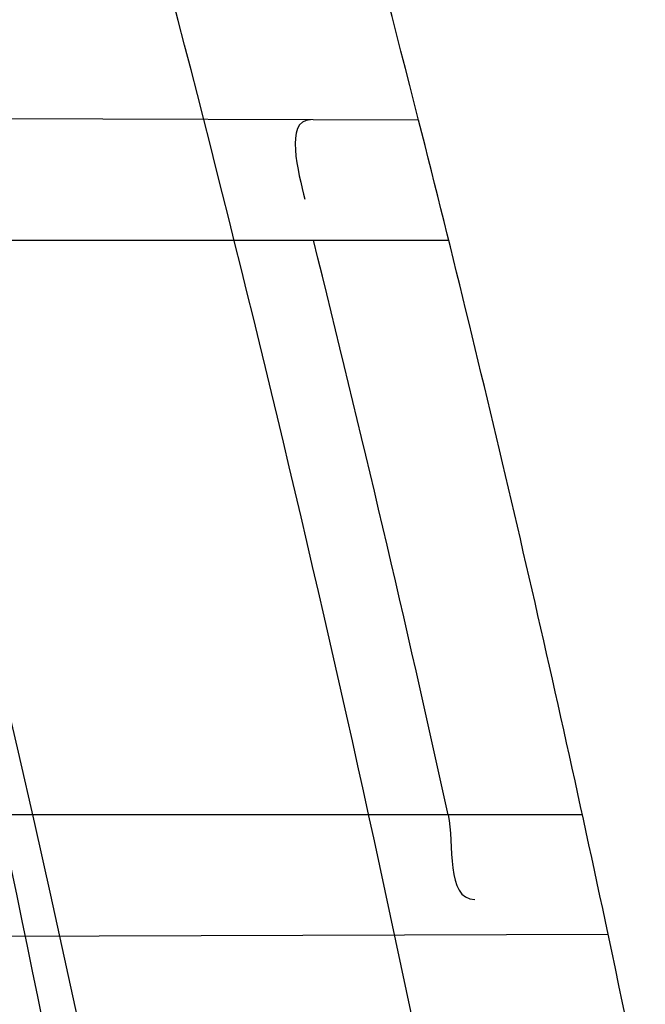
# Model space of a CAD drawing. Header units: millimetres. Extents: x 0 to 297, y 0 to 210.
# Tile 106 of 256: x 145.2265 to 145.238, y 93.2774 to 93.2954. Entities that reach past the tile are written whole.
import ezdxf

# ---------------------------------------------------------------- set-up
doc = ezdxf.new("R2010")
doc.units = ezdxf.units.MM
doc.header["$LTSCALE"] = 16.335
doc.layers.get('0').update_dxf_attribs({"linetype": 'CONTINUOUS'})
for name, color, linetype in [('01_GLOBAL', 7, 'CONTINUOUS'), ('INTFCLR_1', 7, 'CONTINUOUS'), ('INTFCLR_144815', 7, 'CONTINUOUS')]:
    doc.layers.add(name, color=color, linetype=linetype)

msp = doc.modelspace()

# ---------------------------------------------------------------- linework, layer by layer
at = {"color": 7, "linetype": 'Continuous'}
msp.add_circle((145.8748034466, 92.1344639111), 2.66, dxfattribs=at)
at = {"color": 9, "linetype": 'Continuous'}
msp.add_arc((145.8748034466, 92.1344639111), 2.6259090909, 92.9674534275, 177.0325465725, dxfattribs=at)
at = {"layer": '01_GLOBAL', "color": 7, "linetype": 'Continuous'}
msp.add_circle((145.8748034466, 92.1344639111), 2.695, dxfattribs=at)
at = {"layer": 'INTFCLR_1', "color": 9, "linetype": 'Continuous'}
for p, q in [((145.2338381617, 93.2936033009), (145.2095157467, 93.2936882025)), ((145.2094353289, 93.29140961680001), (145.2343878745, 93.29140961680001)), ((145.2368313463, 93.2809096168), (145.212054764, 93.2809096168)), ((145.2132580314, 93.2786440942), (145.237300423, 93.2787280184))]:
    msp.add_line(p, q, dxfattribs=at)
at = {"layer": 'INTFCLR_1', "color": 6, "linetype": 'Continuous'}
for centre, radius, start, end in [((144.8596077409, 93.1986596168), 0.4224162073, 270, 90.00000002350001), ((144.8596077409, 93.1986596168), 0.4014439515, 270, 90.00000002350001), ((144.8596077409, 93.1986596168), 0.3860864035, 11.9691311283, 14.2357984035), ((144.8599389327, 93.19866372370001), 0.3833655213, 12.3883355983, 14.0002124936)]:
    msp.add_arc(centre, radius, start, end, dxfattribs=at)
at = {"layer": 'INTFCLR_1', "color": 9, "linetype": 'Continuous'}
for centre, radius, start, end in [((144.8596077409, 93.1986596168), 0.3860864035, 14.2357984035, 17.3348347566), ((144.8630307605, 93.1986603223), 0.3729410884, 346.8723352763, 13.1275089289), ((144.8629710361, 93.1986596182), 0.3699364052, 346.8756062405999, 13.1243934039), ((144.8596077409, 93.1986596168), 0.3860864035, 8.928097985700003, 11.9691311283)]:
    msp.add_arc(centre, radius, start, end, dxfattribs=at)
for points, knots in [([(145.235167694, 93.06803805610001), (145.2359987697, 93.0702994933), (145.2376274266, 93.07486591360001), (145.2407305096, 93.0841265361), (145.2457654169, 93.10074899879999), (145.2504341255, 93.12025903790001), (145.2535169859, 93.1376959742), (145.2548129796, 93.1465996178), (145.2554818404, 93.15174935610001), (145.2570256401, 93.1646779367), (145.2586297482, 93.1867687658), (145.2583725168, 93.2128320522), (145.2571603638, 93.229722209), (145.2563978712, 93.2375211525), (145.2558364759, 93.24270819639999), (145.2541019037, 93.2567080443), (145.2501634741, 93.279125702), (145.2444881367, 93.3010123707), (145.2404287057, 93.31400265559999), (145.2389019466, 93.3186491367), (145.2365792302, 93.32549362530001), (145.2313391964, 93.3398030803), (145.2222901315, 93.3608048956), (145.211984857, 93.38064637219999), (145.2048007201, 93.3928589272), (145.2014430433, 93.39829523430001), (145.1992124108, 93.401838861), (145.1931796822, 93.4111586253), (145.1830706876, 93.4254621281), (145.1690288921, 93.44287479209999), (145.1571354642, 93.4559268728), (145.1488272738, 93.46426968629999), (145.1442335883, 93.4686868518), (145.1378598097, 93.47464399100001), (145.1289384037, 93.4824441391), (145.1192814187, 93.4900126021), (145.1131582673, 93.4943666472), (145.1101748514, 93.49636902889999), (145.1077179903, 93.4979464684), (145.1055301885, 93.4992630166), (145.1036031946, 93.50027403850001), (145.1025200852, 93.5007770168), (145.1016575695, 93.50108464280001), (145.1010609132, 93.5012239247), (145.1005598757, 93.50114822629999), (145.1004622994, 93.50067669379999), (145.1007027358, 93.5001554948), (145.1011202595, 93.49943321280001), (145.1017948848, 93.49852402), (145.1026939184, 93.4974154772), (145.1038249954, 93.4961153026), (145.1051758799, 93.49462279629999), (145.106740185, 93.4929397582), (145.1092045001, 93.4903307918), (145.1127127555, 93.4866635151), (145.1192604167, 93.47979277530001), (145.126411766, 93.4720844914), (145.1329263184, 93.4647171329), (145.1369531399, 93.4600323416), (145.143428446, 93.4523417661), (145.1533417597, 93.43987882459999), (145.1663378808, 93.4217466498), (145.175744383, 93.40694421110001), (145.1819029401, 93.3964078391), (145.1860815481, 93.3889972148), (145.1932904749, 93.3754706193), (145.2029180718, 93.35504416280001), (145.209559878, 93.3380139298), (145.212649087, 93.3291841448)], [0, 0, 0, 0, 0.0103790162, 0.0208837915, 0.0420711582, 0.08518389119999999, 0.1071959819, 0.1183353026, 0.1239410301, 0.1295663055, 0.1744258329, 0.2192337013, 0.2417180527, 0.2473539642, 0.2529903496, 0.2641931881, 0.3081223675, 0.3509244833, 0.3614867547, 0.3667496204, 0.3719934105, 0.3926231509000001, 0.4323812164, 0.470412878, 0.488854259, 0.4934078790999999, 0.4979383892, 0.5068921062, 0.5412323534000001, 0.5733304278, 0.6031976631, 0.6172528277, 0.6240454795, 0.630650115, 0.6548352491, 0.6750685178, 0.6834752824, 0.6871962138, 0.6905460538, 0.6960524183, 0.6981915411, 0.6999110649, 0.7012078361, 0.7020914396, 0.7026255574, 0.7031007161, 0.7038824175, 0.7050749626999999, 0.7066970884, 0.7087489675, 0.7112252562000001, 0.7141187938, 0.7174211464, 0.7211233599, 0.729578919, 0.7392839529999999, 0.762009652, 0.7748693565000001, 0.7816473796, 0.7886214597, 0.8181786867, 0.8502212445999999, 0.8846823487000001, 0.8936821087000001, 0.9027944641, 0.9213301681, 0.9597016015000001, 1, 1, 1, 1]), ([(145.1053256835, 93.4996596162), (145.1058354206, 93.4996595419), (145.1084302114, 93.49863302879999), (145.1114097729, 93.4968905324), (145.114679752, 93.49483322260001), (145.1177098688, 93.4928362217), (145.1239326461, 93.4884975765), (145.1337472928, 93.4809600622), (145.1428234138, 93.4731893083), (145.1493077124, 93.4672553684), (145.1539781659, 93.46285851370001), (145.1624222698, 93.4545580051), (145.1745124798, 93.4415729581), (145.1887911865, 93.4242473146), (145.1990766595, 93.4100090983), (145.2052148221, 93.400731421), (145.2074832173, 93.39720574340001), (145.2108964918, 93.3917990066), (145.2181971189, 93.3796576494), (145.2286731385, 93.3599279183), (145.2378781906, 93.33903206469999), (145.2432089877, 93.32479281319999), (145.2455710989, 93.31798419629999), (145.247123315, 93.31336339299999), (145.2512489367, 93.30044977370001), (145.2570185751, 93.2786891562), (145.2610247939, 93.2563880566), (145.262788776, 93.2424626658), (145.2633595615, 93.2373043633), (145.2641347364, 93.22954935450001), (145.2653671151, 93.21275432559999), (145.2656287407, 93.1868333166), (145.2639975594, 93.16486546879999), (145.2624282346, 93.15201095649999), (145.2617481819, 93.1468896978), (145.2604303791, 93.1380345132), (145.2572949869, 93.120689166), (145.2525471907, 93.10128539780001), (145.2474296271, 93.08475977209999), (145.2442749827, 93.0755508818), (145.2426192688, 93.07100993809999), (145.2417743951, 93.0687611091)], [0, 0, 0, 0, 0.0031306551, 0.0166311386, 0.0214593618, 0.0268204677, 0.03892666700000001, 0.0680356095, 0.1027865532, 0.1122690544, 0.1220182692, 0.1421808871, 0.1849821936, 0.2309157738, 0.2799873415, 0.2927705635, 0.2992370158, 0.3057352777, 0.3320402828, 0.3862318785, 0.4428084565, 0.4721382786, 0.4795908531, 0.487069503, 0.5020757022, 0.562848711, 0.6251729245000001, 0.641061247, 0.6490543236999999, 0.6570463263, 0.6889269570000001, 0.7524525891, 0.8160592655, 0.8240370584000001, 0.8319876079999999, 0.8477879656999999, 0.8790177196, 0.9402188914, 0.9703170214, 0.9852457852, 1, 1, 1, 1]), ([(145.212649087, 93.3291841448), (145.2158606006, 93.32000478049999), (145.2216925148, 93.3011419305), (145.227244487, 93.2768964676), (145.2299856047, 93.2607035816), (145.2310878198, 93.25306455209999), (145.2317778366, 93.2479244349), (145.2334659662, 93.23376490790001), (145.2350886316, 93.2104154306), (145.2348602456, 93.1869830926), (145.2340091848, 93.1726576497), (145.2336200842, 93.16742997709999), (145.2329629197, 93.1596496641), (145.2311506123, 93.1430826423), (145.226931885, 93.1181043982), (145.2217743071, 93.0973620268), (145.21827327, 93.08545778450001), (145.2168531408, 93.08078963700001), (145.2142959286, 93.0727821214), (145.2088936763, 93.057325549), (145.2002622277, 93.03625645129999), (145.191382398, 93.0181651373), (145.1856550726, 93.0076054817), (145.1835773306, 93.0038810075), (145.1804900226, 92.9984473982), (145.1738400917, 92.9872483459), (145.1632874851, 92.971132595), (145.150351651, 92.9535411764), (145.1410235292, 92.94206533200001), (145.1356460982, 92.935766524), (145.133618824, 92.9334156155), (145.1301975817, 92.9295053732), (145.1238773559, 92.9224693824), (145.116999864, 92.9151404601), (145.1107938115, 92.9086516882), (145.1070749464, 92.9047482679), (145.1041227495, 92.9015610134), (145.102218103, 92.89935461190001), (145.1011689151, 92.89795985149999), (145.1007337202, 92.8972197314), (145.1004699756, 92.8966887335), (145.1005812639, 92.8959977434), (145.1020539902, 92.8962982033), (145.1036740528, 92.8970747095), (145.1066075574, 92.8986606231), (145.1094057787, 92.90044308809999), (145.1117034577, 92.9019742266), (145.1131778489, 92.902988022), (145.1156556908, 92.9047222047), (145.1196186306, 92.9076236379), (145.1251563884, 92.91192845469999), (145.1334349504, 92.9187409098), (145.1408444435, 92.92538609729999), (145.1473278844, 92.9316038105), (145.1519747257, 92.9361897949), (145.1603493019, 92.94482450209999), (145.1722854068, 92.9582894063), (145.1863008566, 92.9761921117), (145.1963364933, 92.9908581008), (145.2023017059, 93.0003963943), (145.2045040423, 93.0040202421), (145.2078179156, 93.0095804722), (145.2148947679, 93.0220651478), (145.2249952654, 93.0423300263), (145.2319439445, 93.0592659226), (145.2351676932, 93.0680380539)], [0, 0, 0, 0, 0.0419354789, 0.08505031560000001, 0.1071497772, 0.1127379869, 0.1183317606, 0.1295131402, 0.1742263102, 0.2191466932, 0.230445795, 0.2361065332, 0.241751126, 0.2641147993, 0.3079545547, 0.3508736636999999, 0.3561840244, 0.3614616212, 0.3719139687, 0.3924297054, 0.4320526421, 0.4700131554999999, 0.4792642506, 0.483852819, 0.4884035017, 0.5062126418, 0.5400088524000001, 0.5714206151, 0.6003317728, 0.6037560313, 0.6071340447, 0.6137178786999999, 0.6261602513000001, 0.6479155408, 0.6570536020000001, 0.6648783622, 0.6711643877, 0.6757843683, 0.6774462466, 0.6786751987, 0.6794900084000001, 0.6799813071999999, 0.6813020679, 0.6842478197, 0.6888651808, 0.6950795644, 0.6987591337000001, 0.70073729, 0.7027989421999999, 0.7117993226, 0.7219139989, 0.7330405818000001, 0.7580265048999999, 0.7648041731, 0.7717766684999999, 0.7861782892, 0.816667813, 0.8493175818, 0.8841610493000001, 0.8932352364, 0.8978283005, 0.9024468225, 0.9211469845, 0.9596997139, 1, 1, 1, 1]), ([(145.1053256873, 92.89765960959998), (145.1051880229, 92.89765962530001), (145.1048509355, 92.897726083), (145.1048682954, 92.89833203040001), (145.1052289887, 92.89895544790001), (145.1058526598, 92.8998820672), (145.1068032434, 92.9010353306), (145.1086356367, 92.9031125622), (145.110803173, 92.9053838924), (145.113215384, 92.90786955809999), (145.1159839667, 92.9106973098), (145.1217014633, 92.91652117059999), (145.1287122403, 92.92380461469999), (145.1351564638, 92.9308006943), (145.1386445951, 92.9346890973), (145.1407113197, 92.9370268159), (145.1461908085, 92.9432875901), (145.1556953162, 92.95469486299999), (145.1688811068, 92.972191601), (145.1796415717, 92.9882287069), (145.1864241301, 92.99937733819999), (145.1895721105, 93.0047852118), (145.1916900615, 93.00849100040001), (145.1975256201, 93.0189931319), (145.2065751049, 93.0369888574), (145.2153782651, 93.057964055), (145.2208882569, 93.0733543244), (145.2234958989, 93.0813260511), (145.2249438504, 93.0859728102), (145.2285119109, 93.09781736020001), (145.2337695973, 93.1184588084), (145.2380725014, 93.143329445), (145.2399207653, 93.159825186), (145.2405908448, 93.1675708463), (145.2409875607, 93.1727748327), (145.241855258, 93.1870348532), (145.2420882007, 93.2103641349), (145.2404334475, 93.2336088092), (145.2387124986, 93.2477021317), (145.238008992, 93.2528187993), (145.2368850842, 93.26042393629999), (145.2340893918, 93.2765480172), (145.2284266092, 93.3006887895), (145.222482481, 93.3194563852), (145.2192099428, 93.32858819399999)], [0, 0, 0, 0, 0.0008731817, 0.001718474, 0.0032338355, 0.0055641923, 0.008732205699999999, 0.0127298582, 0.0231213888, 0.0286463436, 0.0346993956, 0.04822263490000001, 0.0804125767, 0.0988155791, 0.1085508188, 0.1135449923, 0.1186070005, 0.1613231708, 0.2076862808, 0.2575123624, 0.2837454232, 0.2904461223, 0.2972015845, 0.3108183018, 0.3666504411, 0.4248609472, 0.4549769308, 0.4703146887, 0.4780576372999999, 0.4858477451, 0.5487776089, 0.6130123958, 0.6457680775, 0.6540347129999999, 0.6623246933, 0.6788711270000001, 0.74464742, 0.8101273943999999, 0.8265053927, 0.8346996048, 0.8428861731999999, 0.8752668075, 0.9384714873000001, 1, 1, 1, 1])]:
    msp.add_open_spline(points, degree=3, knots=knots, dxfattribs=at)
at = {"layer": 'INTFCLR_1', "color": 6, "linetype": 'Continuous'}
for points, knots in [([(145.1350652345, 93.4996596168), (145.1342109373, 93.4996596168), (145.1357546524, 93.496718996), (145.1370803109, 93.4950968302), (145.1392467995, 93.49225027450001), (145.1419201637, 93.4890306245), (145.145337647, 93.4849215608), (145.149332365, 93.4801497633), (145.1536170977, 93.4749597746), (145.1578478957, 93.4697443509), (145.1617862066, 93.46477665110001), (145.1654017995, 93.46011427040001), (145.1686896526, 93.45577766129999), (145.1716611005, 93.4517737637), (145.1743369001, 93.4480934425), (145.176743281, 93.4447208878), (145.1789048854, 93.4416366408), (145.1808385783, 93.4388324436), (145.1825660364, 93.4362898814), (145.1841084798, 93.43398792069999), (145.185490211, 93.43189981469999), (145.1867189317, 93.4300221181), (145.1878098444, 93.42833769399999), (145.1887779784, 93.42682907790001), (145.1896459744, 93.4254651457), (145.1906214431, 93.4239206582), (145.191753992, 93.4221107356), (145.1928766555, 93.42029359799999), (145.1938510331, 93.4187005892), (145.1946912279, 93.4173162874), (145.1956155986, 93.415780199), (145.1966371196, 93.4140663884), (145.1977643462, 93.41215452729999), (145.1990081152, 93.4100186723), (145.2003754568, 93.4076384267), (145.201880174, 93.4049787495), (145.2035347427, 93.4020034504), (145.2053542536, 93.39866660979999), (145.2073580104, 93.3949100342), (145.2095596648, 93.3906775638), (145.2119715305, 93.3859042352), (145.214608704, 93.3805105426), (145.2174929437, 93.37438539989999), (145.220642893, 93.36739491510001), (145.2240752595, 93.35936816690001), (145.227802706, 93.35009965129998), (145.2318351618, 93.3392957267), (145.2361179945, 93.3267082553), (145.2403681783, 93.3126841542), (145.2442872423, 93.297814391), (145.2476657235, 93.2827730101), (145.2504753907, 93.2676905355), (145.2527156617, 93.25262667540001), (145.2543982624, 93.2375790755), (145.2555287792, 93.22258324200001), (145.256117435, 93.20762456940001), (145.2561708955, 93.1927266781), (145.2556951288, 93.17787585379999), (145.2546936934, 93.16307401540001), (145.2531693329, 93.1483330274), (145.2511191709, 93.1336232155), (145.2485428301, 93.1189642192), (145.2454275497, 93.1043242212), (145.2417708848, 93.0897217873), (145.2376203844, 93.07535951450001), (145.2332204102, 93.06193527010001), (145.2288852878, 93.0500177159), (145.2248596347, 93.0398394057), (145.2211587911, 93.03109336), (145.2177663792, 93.0235207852), (145.2146668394, 93.01692434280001), (145.2118379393, 93.01114230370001), (145.2092594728, 93.0060543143), (145.2069119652, 93.0015625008), (145.2047820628, 92.99759337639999), (145.2028538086, 92.9940827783), (145.2011073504, 92.9909675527), (145.1995253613, 92.98819559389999), (145.1980916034, 92.985722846), (145.1967959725, 92.9835200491), (145.1956290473, 92.9815607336), (145.1945782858, 92.97981554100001), (145.1936278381, 92.9782521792), (145.1927650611, 92.97684539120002), (145.1919665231, 92.9755535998), (145.1911689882, 92.97427311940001), (145.1903111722, 92.9729060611), (145.1893416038, 92.97137374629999), (145.1882509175, 92.9696663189), (145.1870226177, 92.9677633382), (145.1856376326, 92.96564257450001), (145.1840803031, 92.96328767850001), (145.1823329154, 92.9606826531), (145.1803729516, 92.95780619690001), (145.1781781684, 92.9546380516), (145.1757236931, 92.9511600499), (145.1729902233, 92.94736262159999), (145.1699514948, 92.94322961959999), (145.1665806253, 92.9387466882), (145.1628687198, 92.93392583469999), (145.1588145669, 92.9287817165), (145.1544498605, 92.9233761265), (145.149996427, 92.9179675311), (145.1458273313, 92.912982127), (145.1422457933, 92.9086810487), (145.1394492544, 92.9053205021), (145.1371773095, 92.9023512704), (145.1358081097, 92.9006787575), (145.134193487, 92.8976596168), (145.1350652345, 92.8976596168)], [0, 0, 0, 0, 0.0038604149, 0.007501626, 0.0124785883, 0.0188917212, 0.0268498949, 0.0364677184, 0.0470694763, 0.05724446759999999, 0.0668187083, 0.0757144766, 0.08390537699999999, 0.0914099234, 0.09824517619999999, 0.1044667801, 0.1101313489, 0.1152642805, 0.1198589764, 0.1240215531, 0.1277856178, 0.1311734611, 0.1341617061, 0.1368541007, 0.1392736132, 0.1414672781, 0.1451087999, 0.148921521, 0.1511192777, 0.1535471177, 0.1562389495, 0.1592204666, 0.1625628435, 0.1662680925, 0.1703891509, 0.1749670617, 0.1800766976, 0.185772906, 0.1921414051, 0.1993155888, 0.2073311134, 0.2163077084, 0.2264451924, 0.2379233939, 0.2509534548, 0.2658909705, 0.2830621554, 0.3030578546, 0.3259639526, 0.3492662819, 0.3725305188, 0.395610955, 0.4185782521, 0.4413347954, 0.4640172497, 0.4865192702, 0.5089682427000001, 0.5313242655, 0.5536477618, 0.5759939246, 0.5982772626, 0.6207472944, 0.6432362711, 0.6658996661, 0.6887559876, 0.7107777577, 0.7297237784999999, 0.7460531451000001, 0.7602331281, 0.7726347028, 0.7835467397, 0.7931663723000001, 0.8017211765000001, 0.8093215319, 0.8160683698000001, 0.8220757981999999, 0.8274205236, 0.83220661, 0.8364980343, 0.8403367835, 0.8437547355, 0.8468031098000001, 0.8495420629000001, 0.8520223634, 0.8542604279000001, 0.8564046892, 0.8588391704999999, 0.8615533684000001, 0.8645986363, 0.8679945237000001, 0.8717882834, 0.8760445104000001, 0.8807522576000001, 0.8859628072, 0.8917731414, 0.8981681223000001, 0.9051985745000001, 0.9129160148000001, 0.9213486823, 0.930543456, 0.9404096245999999, 0.9509435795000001, 0.9619432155, 0.9720502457, 0.9803711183, 0.9870628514, 0.9922716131, 0.9960607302, 1, 1, 1, 1]), ([(145.1350652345, 92.8976596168), (145.1360387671, 92.8976596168), (145.1377271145, 92.8987973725), (145.1403228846, 92.9003600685), (145.1432989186, 92.90252257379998), (145.1469787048, 92.9053401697), (145.1513602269, 92.908937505), (145.156189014, 92.9131306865), (145.1610884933, 92.9176135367), (145.16571304, 92.9220446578), (145.1699506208, 92.9262668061), (145.1738079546, 92.93025140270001), (145.1773032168, 92.9339784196), (145.1804624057, 92.93744342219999), (145.1833068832, 92.9406452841), (145.1858602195, 92.9435862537), (145.1881553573, 92.9462860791), (145.1902110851, 92.9487505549), (145.1920499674, 92.95099242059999), (145.1936917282, 92.95302517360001), (145.195161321, 92.95487020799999), (145.1964960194, 92.95656687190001), (145.197810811, 92.9582571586), (145.1992115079, 92.9600798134), (145.2006985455, 92.9620412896), (145.2021699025, 92.9640097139), (145.203615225, 92.9659689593), (145.2051191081, 92.96803560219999), (145.2067839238, 92.9703578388), (145.2086446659, 92.97299707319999), (145.2107239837, 92.976003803), (145.2130437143, 92.9794328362), (145.2156231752, 92.9833409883), (145.2184823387, 92.9877982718), (145.2216518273, 92.99290263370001), (145.2251614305, 92.9987667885), (145.229038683, 93.00552838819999), (145.2333125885, 93.0133695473), (145.2380078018, 93.0225036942), (145.2431555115, 93.03325044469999), (145.2486552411, 93.04576276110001), (145.2541538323, 93.05964751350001), (145.2592951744, 93.0742866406), (145.2638614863, 93.0891255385), (145.2678132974, 93.10401926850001), (145.2711637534, 93.1189518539), (145.2739112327, 93.1338443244), (145.2760779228, 93.14873712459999), (145.2776685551, 93.1635668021), (145.2786982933, 93.17835697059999), (145.2791763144, 93.1930929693), (145.2791102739, 93.20777733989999), (145.2785051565, 93.2224188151), (145.2773642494, 93.2370081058), (145.2756872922, 93.2515514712), (145.2734729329, 93.2660467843), (145.2707211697, 93.28047186), (145.2674209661, 93.2948590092), (145.2635667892, 93.3091902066), (145.259139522, 93.3234820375), (145.254151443, 93.33766185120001), (145.2488018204, 93.351194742), (145.2434345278, 93.3634522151), (145.238408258, 93.3740016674), (145.2338248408, 93.38297495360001), (145.2296571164, 93.3906774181), (145.2258775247, 93.3973229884), (145.2224553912, 93.4030908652), (145.2193628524, 93.40811759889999), (145.216567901, 93.41251817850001), (145.2140471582, 93.4163762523), (145.2117761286, 93.4197682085), (145.209737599, 93.422748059), (145.2079066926, 93.42537326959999), (145.20627007, 93.4276809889), (145.2048016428, 93.4297213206), (145.203482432, 93.43153041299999), (145.202221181, 93.4332394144), (145.2009100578, 93.4349957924), (145.1994654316, 93.43690657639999), (145.1979774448, 93.438847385), (145.1964846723, 93.44076776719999), (145.1949729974, 93.4426876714), (145.1933137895, 93.4447656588), (145.1914604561, 93.4470505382), (145.1893845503, 93.4495659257), (145.1870661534, 93.45232249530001), (145.1844777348, 93.45533473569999), (145.1815962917, 93.45861035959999), (145.1783918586, 93.4621590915), (145.174841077, 93.46597939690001), (145.1709238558, 93.47006182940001), (145.1666153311, 93.47439075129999), (145.1619164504, 93.47892812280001), (145.1569054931, 93.4835493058), (145.1519289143, 93.48790146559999), (145.1473729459, 93.4916672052), (145.1435388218, 93.4946187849), (145.1404516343, 93.4968744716), (145.1377826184, 93.49848721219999), (145.1360568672, 93.4996596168), (145.1350652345, 93.4996596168)], [0, 0, 0, 0, 0.0042187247, 0.0081401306, 0.0133978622, 0.0200459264, 0.0282638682, 0.0379443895, 0.0477615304, 0.05703690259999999, 0.0656973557, 0.0736821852, 0.0810680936, 0.0878383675, 0.0940009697, 0.0996271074, 0.1047154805, 0.1093563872, 0.1135342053, 0.1172803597, 0.1206792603, 0.1237557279, 0.1266349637, 0.1299589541, 0.1337168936, 0.1373013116, 0.1406085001, 0.1442672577, 0.148377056, 0.1529904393, 0.1582606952, 0.164218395, 0.1709303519, 0.1785521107, 0.1871652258, 0.1969659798, 0.2081658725, 0.2209392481, 0.2356613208, 0.2526660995, 0.2725685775, 0.2948769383, 0.3173640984, 0.3397873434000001, 0.3621386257, 0.3841211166, 0.4060891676, 0.4277469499, 0.4493218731, 0.470705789, 0.4919793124, 0.5131981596, 0.5343255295, 0.5554668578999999, 0.5765984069, 0.5977513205, 0.6189954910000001, 0.6402209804, 0.6617015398, 0.6832900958, 0.7050415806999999, 0.7268239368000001, 0.7463339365, 0.7630160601, 0.7774553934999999, 0.7899931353, 0.8009638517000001, 0.8105830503, 0.8190545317, 0.8265380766, 0.8331730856, 0.8390248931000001, 0.8442268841, 0.8488182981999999, 0.8528943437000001, 0.8564866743, 0.8597116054, 0.8625968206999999, 0.8656908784, 0.8692094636, 0.8729771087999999, 0.8762884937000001, 0.879749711, 0.8835661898, 0.8878115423, 0.8924986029, 0.8976989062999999, 0.9034198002, 0.9097088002, 0.9166034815, 0.9241390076, 0.9323094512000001, 0.9411199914, 0.9506041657, 0.9606137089, 0.9706541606, 0.9792553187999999, 0.9862062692, 0.9916647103, 0.9957028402, 1, 1, 1, 1])]:
    msp.add_open_spline(points, degree=3, knots=knots, dxfattribs=at)
for points in [[(145.2318637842, 93.2936101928), (145.2313795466, 93.2936118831), (145.2316425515, 93.2926310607), (145.2317597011, 93.2921612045)], [(145.2343781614, 93.2809096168), (145.2344940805, 93.2803818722), (145.2343247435, 93.2793616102), (145.2348650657, 93.2793634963)]]:
    msp.add_open_spline(points, degree=3, dxfattribs=at)
at = {"layer": 'INTFCLR_144815', "color": 6, "linetype": 'Continuous'}
for radius in [0.4466793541, 0.4256665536]:
    msp.add_circle((144.8596077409, 93.1986596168), radius, dxfattribs=at)
for radius, start, end in [(0.6157754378, 313.9937911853, 154.5150993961), (0.5947754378, 312.9543589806, 154.5144414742), (0.5751005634, 282.2440355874, 71.2863570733), (0.4537777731, 308.490992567, 51.50900743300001), (0.4747905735, 316.9838592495, 43.0161407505), (0.4480128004, 313.9992414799, 46.00075850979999)]:
    msp.add_arc((144.8596077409, 93.1986596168), radius, start, end, dxfattribs=at)
at = {"layer": 'INTFCLR_144815', "color": 9, "linetype": 'Continuous'}
for centre, radius, start, end in [((144.8596077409, 93.1986596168), 0.5712784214, 292.4997540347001, 54.0964566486), ((144.8596102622, 93.19866079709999), 0.5153523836, 292.4997540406, 54.09645665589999), ((144.8596257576, 93.1986639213), 0.5066391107, 311.2505121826, 48.7494878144), ((144.859607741, 93.1986596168), 0.4617768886, 314.0862202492, 45.9137797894), ((144.8596077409, 93.1986596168), 0.450734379, 313.8592910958, 46.1407088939), ((144.8596077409, 93.1986596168), 0.4477854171, 314.0319604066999, 45.9680396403)]:
    msp.add_arc(centre, radius, start, end, dxfattribs=at)
at = {"layer": 'INTFCLR_144815', "color": 6, "linetype": 'Continuous'}
for points, knots in [([(145.2825648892, 93.1986596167), (145.2825648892, 93.2008594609), (145.282532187, 93.2052597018), (145.2823850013, 93.21185978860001), (145.2821395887, 93.21845988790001), (145.2817957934, 93.22506001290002), (145.2813534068, 93.23166003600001), (145.2808121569, 93.23825992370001), (145.280171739, 93.24485936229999), (145.2794317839, 93.2514581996), (145.2785919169, 93.2580559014), (145.2776516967, 93.26465215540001), (145.2766107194, 93.271246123), (145.2754685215, 93.27783720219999), (145.2742247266, 93.2844241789), (145.2728788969, 93.2910061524), (145.2714307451, 93.2975814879), (145.2698799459, 93.3041488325), (145.2682264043, 93.31070599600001), (145.2664700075, 93.317251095), (145.2646109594, 93.3237813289), (145.2626494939, 93.33029415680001), (145.260586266, 93.33678604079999), (145.2584220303, 93.3432536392), (145.2561580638, 93.3496926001), (145.2537958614, 93.3560986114), (145.2513375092, 93.3624664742), (145.2487855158, 93.3687907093), (145.2461430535, 93.37506509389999), (145.243413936, 93.3812828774), (145.2406027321, 93.38743667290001), (145.2377148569, 93.39351842), (145.2347566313, 93.3995194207), (145.2317353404, 93.40543037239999), (145.2286592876, 93.41124140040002), (145.2255378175, 93.4169421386), (145.2223813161, 93.42252182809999), (145.2192011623, 93.4279694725), (145.2160096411, 93.4332740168), (145.2128197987, 93.4384245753), (145.2096452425, 93.4434106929), (145.2064998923, 93.4482226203), (145.2033976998, 93.4528515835), (145.2003523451, 93.4572900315), (145.1973769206, 93.4615318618), (145.1944836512, 93.4655725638), (145.1916836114, 93.46940935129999), (145.1889866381, 93.47304103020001), (145.1864013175, 93.4764677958), (145.1839350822, 93.4796909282), (145.1815937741, 93.4827132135), (145.1793814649, 93.48553902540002), (145.1773002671, 93.4881744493), (145.1753509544, 93.49062643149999), (145.1735333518, 93.4929022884), (145.1718468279, 93.4950091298), (145.1702903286, 93.49695386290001), (145.168862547, 93.49874305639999), (145.1675620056, 93.5003828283), (145.1663872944, 93.5018788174), (145.1653367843, 93.5032358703), (145.1644092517, 93.5044595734), (145.1636017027, 93.5055518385), (145.1629160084, 93.5065249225), (145.1623391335, 93.5073583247), (145.1618093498, 93.5082894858), (145.161227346, 93.5089558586), (145.1612445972, 93.5101538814), (145.1615550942, 93.5101594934)], [0, 0, 0, 0, 0.0193188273, 0.0386418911, 0.05797372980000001, 0.0773181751, 0.0966800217, 0.1160624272, 0.1354702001, 0.1549057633, 0.1743738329, 0.1938759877, 0.2134167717, 0.2329964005, 0.2526187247, 0.2722829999, 0.2919923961, 0.3117443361, 0.3315407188, 0.3513772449, 0.37125414, 0.391164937, 0.4111075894, 0.4310729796, 0.4510561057, 0.4710451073, 0.4910305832, 0.5109984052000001, 0.5309330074, 0.5508166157, 0.5706284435, 0.590344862, 0.6099392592, 0.6293819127, 0.6486401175, 0.6676780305, 0.6864570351, 0.7049360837, 0.7230721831, 0.7408210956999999, 0.7581383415, 0.7749801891, 0.7913047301, 0.8070730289, 0.822250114, 0.8368060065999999, 0.8507161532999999, 0.8639624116, 0.8765312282, 0.8884132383, 0.8996029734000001, 0.9101049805, 0.9199296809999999, 0.9290934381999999, 0.9376135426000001, 0.9455077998, 0.9527934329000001, 0.9594885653, 0.9656100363, 0.9711731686, 0.9761922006, 0.9806816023, 0.9846553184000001, 0.9881278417, 0.9911127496, 0.9936230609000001, 0.9972727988, 1, 1, 1, 1]), ([(145.1715348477, 92.8871597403), (145.1712150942, 92.887165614), (145.1712119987, 92.888398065), (145.1717859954, 92.8890887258), (145.1723169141, 92.8900495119), (145.1728921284, 92.8909093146), (145.1735763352, 92.8919125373), (145.1743814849, 92.8930382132), (145.17530592, 92.89429876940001), (145.1763525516, 92.89569628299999), (145.1775225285, 92.8972363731), (145.1788179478, 92.8989246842), (145.1802417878, 92.90076905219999), (145.1817966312, 92.902777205), (145.1834827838, 92.9049546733), (145.1852973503, 92.907303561), (145.1872357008, 92.90982438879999), (145.189295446, 92.9125211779), (145.1914790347, 92.9154049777), (145.1937896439, 92.9184888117), (145.1962240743, 92.9217782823), (145.1987743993, 92.92527328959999), (145.2014309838, 92.9289717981), (145.2041860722, 92.9328747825), (145.2070298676, 92.9369806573), (145.2099514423, 92.9412863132), (145.2129388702, 92.94578706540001), (145.215979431, 92.95047669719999), (145.2190598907, 92.95534762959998), (145.2221667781, 92.9603911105), (145.2252866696, 92.9655974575), (145.2284064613, 92.9709563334), (145.2315136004, 92.9764570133), (145.2345962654, 92.98208862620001), (145.2376434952, 92.98784036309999), (145.2406452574, 92.99370162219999), (145.2435925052, 92.99966217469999), (145.2464771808, 93.005712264), (145.2492921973, 93.01184268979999), (145.2520314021, 93.01804486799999), (145.2546894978, 93.0243108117), (145.2572619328, 93.0306330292), (145.2597453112, 93.03700571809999), (145.2621317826, 93.0434101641), (145.2644188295, 93.0498389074), (145.2666074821, 93.05629353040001), (145.2687002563, 93.0627819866), (145.2706975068, 93.0693065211), (145.2725965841, 93.0758590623), (145.2743963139, 93.08243582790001), (145.2760946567, 93.0890285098), (145.2776905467, 93.0956308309), (145.2791843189, 93.1022416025), (145.2805765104, 93.10886063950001), (145.2818676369, 93.1154879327), (145.2830580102, 93.12212274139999), (145.2841477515, 93.12876325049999), (145.2851369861, 93.1354072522), (145.2860260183, 93.1420534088), (145.2868152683, 93.14870134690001), (145.2875051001, 93.1553505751), (145.2880958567, 93.16200073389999), (145.2885878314, 93.1686513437), (145.2889813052, 93.17530234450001), (145.289276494, 93.18195348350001), (145.2894735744, 93.1886048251), (145.2895726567, 93.1952561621), (145.2895738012, 93.20190757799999), (145.2894770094, 93.20855889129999), (145.2892822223, 93.2152102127), (145.2889893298, 93.2218613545), (145.2885981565, 93.228512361), (145.2881084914, 93.23516293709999), (145.2875200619, 93.2418129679), (145.2868325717, 93.24846205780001), (145.2860456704, 93.2551099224), (145.2851589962, 93.26175603), (145.2841721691, 93.2683997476), (145.2830848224, 93.2750402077), (145.2818965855, 93.2816764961), (145.2806070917, 93.2883076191), (145.2792161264, 93.2949318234), (145.2777236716, 93.3015466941), (145.27612979, 93.30814986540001), (145.2744344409, 93.314739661), (145.2726374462, 93.3213150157), (145.2707388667, 93.3278740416), (145.2687392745, 93.3344133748), (145.2666397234, 93.34092869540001), (145.2644415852, 93.34741542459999), (145.2621464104, 93.3538691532), (145.2597562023, 93.3602849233), (145.2572735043, 93.3666571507), (145.2547014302, 93.37297970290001), (145.2520437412, 93.3792458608), (145.2493049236, 93.3854482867), (145.2464902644, 93.3915790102), (145.2436059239, 93.39762942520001), (145.240658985, 93.4035903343), (145.2376574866, 93.4094520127), (145.2346104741, 93.4152042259), (145.231527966, 93.4208363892), (145.2284209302, 93.42633767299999), (145.2253011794, 93.4316972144), (145.2221812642, 93.4369042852), (145.2190742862, 93.44194854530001), (145.2159936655, 93.44682031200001), (145.2129528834, 93.4515108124), (145.209965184, 93.45601244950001), (145.207043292, 93.4603189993), (145.2041991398, 93.4644257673), (145.2014436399, 93.4683296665), (145.1987864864, 93.47202925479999), (145.1962360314, 93.47552468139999), (145.1937992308, 93.47881756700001), (145.1914816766, 93.48191080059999), (145.1892876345, 93.484808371), (145.1872201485, 93.487515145), (145.1852811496, 93.49003667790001), (145.1834716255, 93.49237897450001), (145.1817917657, 93.4945483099), (145.1802410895, 93.4965510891), (145.1788186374, 93.4983936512), (145.1775230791, 93.5000821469), (145.1763528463, 93.5016225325), (145.1753062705, 93.5030200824), (145.1743814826, 93.5042807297), (145.1735770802, 93.50540657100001), (145.1728902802, 93.5064096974), (145.1723225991, 93.507270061), (145.1718630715, 93.5080606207), (145.171402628, 93.5088026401), (145.1710534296, 93.51015065), (145.1715348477, 93.5101594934)], [0, 0, 0, 0, 0.0014103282, 0.0032894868, 0.0045784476, 0.006109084, 0.0078878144, 0.009921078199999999, 0.0122159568, 0.0147800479, 0.0176210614, 0.0207450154, 0.0241645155, 0.0278962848, 0.0319450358, 0.0363094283, 0.0409856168, 0.0459681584, 0.0512740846, 0.0569372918, 0.0629614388, 0.06932079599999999, 0.0760170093, 0.0830428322, 0.09038864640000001, 0.09804223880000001, 0.1059886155, 0.1142106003, 0.1226891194, 0.1314036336, 0.1403327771, 0.1494548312, 0.1587482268, 0.1681920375, 0.1777662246, 0.1874518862, 0.1972313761, 0.2070885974, 0.2170088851, 0.2269790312, 0.2369874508, 0.247023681, 0.2570780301, 0.2671479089, 0.2771627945, 0.2871678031, 0.297203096, 0.3072268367, 0.3172573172, 0.3272873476, 0.3372951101, 0.3472786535, 0.3572404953, 0.3671820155, 0.3771057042, 0.38701475, 0.3969071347, 0.4067804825, 0.4166362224, 0.4264761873, 0.4363022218, 0.4461151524, 0.4559173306, 0.4657100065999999, 0.4754958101, 0.4852761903, 0.4950537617, 0.5048299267, 0.514607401, 0.5243876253, 0.5341732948, 0.5439658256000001, 0.5537677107, 0.5635801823, 0.5734055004, 0.5832449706, 0.5931003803, 0.6029729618, 0.6128636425, 0.6227732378, 0.6327028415, 0.6426530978, 0.6526214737, 0.6626060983, 0.6726078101, 0.6826271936, 0.6926651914, 0.7027189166, 0.7127821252, 0.7228511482, 0.7329216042, 0.7429877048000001, 0.7530428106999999, 0.7630790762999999, 0.7730874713, 0.7830577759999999, 0.7929782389, 0.8028356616, 0.8126154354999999, 0.8223014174, 0.8318761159, 0.8413205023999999, 0.8506146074, 0.8597374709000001, 0.8686675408, 0.8773831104, 0.8858627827, 0.8940860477, 0.9020337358, 0.9096886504, 0.9170358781, 0.9240630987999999, 0.9307608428, 0.9371226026, 0.9431446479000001, 0.9488258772, 0.9541674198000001, 0.9591725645, 0.9638462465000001, 0.9681947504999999, 0.9722253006, 0.9759458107, 0.979364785, 0.9824904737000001, 0.9853313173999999, 0.9878955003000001, 0.9901906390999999, 0.9922241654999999, 0.994002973, 0.9955336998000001, 0.9968227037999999, 0.9978766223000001, 1, 1, 1, 1]), ([(145.1421340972, 93.4996596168), (145.141854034, 93.4996596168), (145.1417650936, 93.498601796), (145.1424894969, 93.4977698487), (145.143367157, 93.4962691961), (145.1447612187, 93.49448485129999), (145.1465613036, 93.492177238), (145.148808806, 93.4894292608), (145.15150356, 93.48616244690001), (145.1546511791, 93.4823613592), (145.1582867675, 93.4779389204), (145.1624048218, 93.4728576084), (145.16699477, 93.4670702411), (145.1720315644, 93.46053863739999), (145.1774486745, 93.4532686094), (145.1831935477, 93.445241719), (145.1891616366, 93.4365115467), (145.19527173, 93.4271030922), (145.2014126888, 93.41709921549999), (145.2074988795, 93.4065585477), (145.2134387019, 93.39557045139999), (145.2191667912, 93.3841990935), (145.2246200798, 93.3725257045), (145.2297609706, 93.360599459), (145.2345518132, 93.3484875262), (145.2389754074, 93.3362234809), (145.2430148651, 93.3238532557), (145.246661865, 93.31140872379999), (145.2499164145, 93.2989040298), (145.2527714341, 93.2863849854), (145.2552383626, 93.273827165), (145.2573125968, 93.2612798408), (145.2590034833, 93.2487156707), (145.2603109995, 93.2361743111), (145.2612405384, 93.2236464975), (145.2617956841, 93.2111436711), (145.2619187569, 93.2028180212), (145.2619187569, 93.198659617)], [0, 0, 0, 0, 0.0025344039, 0.005901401, 0.0109295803, 0.0177704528, 0.0265540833, 0.0373505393, 0.04991676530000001, 0.0648695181, 0.0820131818, 0.1017234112, 0.1240566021, 0.1488553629, 0.1763609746, 0.2060970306, 0.2381748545, 0.2720515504, 0.3076064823, 0.3443876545, 0.3821831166, 0.4206251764, 0.4595934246, 0.4987613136, 0.5381325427, 0.5774437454, 0.6167240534, 0.6558745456, 0.6947773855, 0.7336358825, 0.7720551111, 0.8105726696, 0.8487051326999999, 0.8867612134, 0.9246626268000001, 0.9623689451, 1, 1, 1, 1]), ([(145.1816919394, 93.4996596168), (145.1813689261, 93.4996596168), (145.181354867, 93.4984164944), (145.1818990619, 93.4977049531), (145.1824036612, 93.4967241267), (145.1829511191, 93.4958450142), (145.1836029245, 93.49481997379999), (145.1843702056, 93.4936699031), (145.1852510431, 93.4923828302), (145.1862478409, 93.4909569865), (145.1873615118, 93.4893868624), (145.1885933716, 93.48766759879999), (145.1899443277, 93.4857938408), (145.1914151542, 93.48376000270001), (145.1930061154, 93.48156053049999), (145.1947171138, 93.47918971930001), (145.1965473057, 93.47664219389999), (145.1984952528, 93.47391268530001), (145.2005585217, 93.47099658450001), (145.2027337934, 93.46788981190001), (145.2050166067, 93.46458923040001), (145.207401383, 93.4610926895), (145.2098813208, 93.4573992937), (145.2124484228, 93.45350951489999), (145.2150935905, 93.44942523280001), (145.2178067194, 93.44514979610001), (145.2205768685, 93.4406879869), (145.2233924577, 93.436045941), (145.2262415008, 93.43123100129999), (145.2291118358, 93.4262515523), (145.2319913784, 93.42111677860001), (145.2348683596, 93.4158364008), (145.2377314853, 93.4104204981), (145.2405700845, 93.4048793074), (145.2433742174, 93.39922304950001), (145.2461347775, 93.3934617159), (145.2488435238, 93.3876049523), (145.2514930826, 93.381661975), (145.2540769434, 93.37564147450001), (145.2565894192, 93.3695515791), (145.2590255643, 93.3633999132), (145.2613812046, 93.35719337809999), (145.2636527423, 93.3509384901), (145.2658372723, 93.34464092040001), (145.2679322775, 93.3383061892), (145.2699358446, 93.3319388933), (145.2718463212, 93.32554360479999), (145.2736625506, 93.3191239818), (145.275383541, 93.3126837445), (145.2770086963, 93.30622572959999), (145.2785375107, 93.29975290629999), (145.2799697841, 93.29326740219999), (145.281305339, 93.2867715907), (145.282544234, 93.2802670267), (145.2836865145, 93.2737555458), (145.2847323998, 93.2672381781), (145.285682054, 93.2607163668), (145.2865357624, 93.2541907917), (145.2872937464, 93.2476625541), (145.2879563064, 93.24113198), (145.2885236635, 93.2345999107), (145.2889960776, 93.22806647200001), (145.2893737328, 93.22153232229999), (145.2896568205, 93.2149974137), (145.2898454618, 93.208462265), (145.2899397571, 93.20192674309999), (145.2899397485, 93.1953913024), (145.2898454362, 93.18885579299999), (145.2896567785, 93.1823206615), (145.2893736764, 93.175785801), (145.2889960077, 93.1692516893), (145.2885235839, 93.1627183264), (145.2879562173, 93.1561863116), (145.2872936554, 93.1496558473), (145.2865356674, 93.1431276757), (145.2856819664, 93.136602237), (145.2847323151, 93.130080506), (145.283686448, 93.1235632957), (145.2825441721, 93.1170518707), (145.2813053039, 93.1105474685), (145.2799697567, 93.1040517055), (145.2785375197, 93.0975663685), (145.277008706, 93.091093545), (145.2753835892, 93.0846356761), (145.2736625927, 93.0781954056), (145.2718464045, 93.07177591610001), (145.2699359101, 93.0653805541), (145.2679323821, 93.0590133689), (145.2658373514, 93.05267854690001), (145.2636528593, 93.0463810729), (145.2613812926, 93.04012609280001), (145.2590256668, 93.03391958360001), (145.2565895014, 93.0277678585), (145.2540770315, 93.0216779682), (145.2514931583, 93.01565743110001), (145.2488435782, 93.00971440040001), (145.2461348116, 93.0038575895), (145.2433742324, 92.99809621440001), (145.2405700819, 92.9924399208), (145.2377314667, 92.9868986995), (145.2348683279, 92.98148277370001), (145.2319913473, 92.9762023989), (145.2291118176, 92.97106764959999), (145.2262415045, 92.9660882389), (145.2233924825, 92.9612733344), (145.220576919, 92.95663132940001), (145.2178068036, 92.95216957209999), (145.2150937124, 92.9478941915), (145.2124485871, 92.9438099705), (145.2098815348, 92.9399202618), (145.2074016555, 92.9362269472), (145.2050169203, 92.9327304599), (145.2027341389, 92.9294299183), (145.2005588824, 92.9263231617), (145.1984956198, 92.92340706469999), (145.1965476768, 92.9206775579), (145.1947174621, 92.918129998), (145.1930064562, 92.91575917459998), (145.1914154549, 92.9135596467), (145.1899446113, 92.91152578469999), (145.1885936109, 92.9096519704), (145.1873617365, 92.9079326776), (145.1862480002, 92.9063625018), (145.1852512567, 92.9049366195), (145.1843701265, 92.90364951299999), (145.1836036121, 92.902499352), (145.1829493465, 92.90147443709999), (145.1824091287, 92.9005947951), (145.1819724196, 92.8997882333), (145.1815362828, 92.8990246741), (145.1812048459, 92.8976596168), (145.1816919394, 92.8976596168)], [0, 0, 0, 0, 0.0014863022, 0.0034583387, 0.00480742, 0.0064070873, 0.008263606, 0.0103831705, 0.0127725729, 0.0154385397, 0.018388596, 0.0216299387, 0.0251705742, 0.0290176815, 0.0331791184, 0.0376612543, 0.0424708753, 0.0476126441, 0.053091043, 0.05890788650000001, 0.0650637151, 0.071556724, 0.0783824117, 0.08553378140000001, 0.09300120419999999, 0.1007725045, 0.1088330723, 0.1171662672, 0.125753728, 0.1345758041, 0.1436120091, 0.1528416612, 0.1622443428, 0.1717998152, 0.1814887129, 0.1912927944, 0.2011949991, 0.2111795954, 0.2212322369, 0.2313400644, 0.2414915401, 0.251676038, 0.2618853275, 0.272110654, 0.2823462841, 0.2925853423, 0.3028240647, 0.3130572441, 0.3232827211, 0.3334966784, 0.3436983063, 0.353884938, 0.364056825, 0.3742120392, 0.3843517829, 0.3944749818, 0.4045834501, 0.4146764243, 0.4247563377, 0.4348229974, 0.4448791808, 0.4549248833, 0.4649631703, 0.4749943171, 0.4850215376, 0.4950452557, 0.505068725, 0.5150924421, 0.5251196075, 0.5351507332, 0.5451888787, 0.5552345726, 0.5652905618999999, 0.5753571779, 0.5854368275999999, 0.5955298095, 0.6056379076, 0.615761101, 0.6259004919, 0.6360558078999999, 0.6462271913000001, 0.6564139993, 0.6666151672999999, 0.6768294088, 0.6870543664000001, 0.6972879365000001, 0.7075261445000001, 0.7177656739, 0.7280008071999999, 0.7382265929, 0.7484354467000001, 0.7586203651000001, 0.7687717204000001, 0.7788795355, 0.7889322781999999, 0.7989169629, 0.8088192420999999, 0.8186233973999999, 0.8283123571, 0.8378678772, 0.8472706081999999, 0.8565002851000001, 0.8655364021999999, 0.8743584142, 0.8829458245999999, 0.8912789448, 0.8993394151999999, 0.9071106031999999, 0.9145779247, 0.9217291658, 0.9285546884, 0.9350475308, 0.9412033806, 0.9470201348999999, 0.9524985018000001, 0.9576403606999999, 0.9624499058, 0.9669322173, 0.9710936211, 0.9749409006, 0.978481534, 0.9817230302, 0.984673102, 0.9873392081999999, 0.9897286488, 0.9918483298, 0.9937048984, 0.9953046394, 0.9966537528, 0.9977587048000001, 1, 1, 1, 1]), ([(145.290839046, 93.1986596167), (145.290839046, 93.20100712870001), (145.2908026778, 93.2057026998), (145.2906389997, 93.212745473), (145.2903661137, 93.2197876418), (145.2899838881, 93.22682885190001), (145.2894921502, 93.2338686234), (145.2888906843, 93.2409064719), (145.2881792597, 93.2479416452), (145.2873576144, 93.25497342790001), (145.2864255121, 93.2620007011), (145.2853827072, 93.26902237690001), (145.2842290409, 93.2760368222), (145.2829643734, 93.2830424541), (145.2815887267, 93.2900370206), (145.2801021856, 93.29701830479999), (145.2785050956, 93.3039832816), (145.2767979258, 93.3109289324), (145.2749815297, 93.3178512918), (145.2730569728, 93.3247463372), (145.2710258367, 93.33160902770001), (145.2688900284, 93.33843418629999), (145.2666520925, 93.34521564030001), (145.2643151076, 93.3519467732), (145.2618829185, 93.3586200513), (145.2593601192, 93.3652272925), (145.2567521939, 93.3717594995), (145.2540656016, 93.3782068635), (145.251307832, 93.3845588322), (145.2484874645, 93.3908041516), (145.2456141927, 93.39693096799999), (145.2426988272, 93.40292694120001), (145.2397532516, 93.4087794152), (145.2367903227, 93.4144756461), (145.2338237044, 93.42000308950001), (145.2308676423, 93.4253497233), (145.2279367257, 93.4305043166), (145.2250455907, 93.4354567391), (145.2222085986, 93.44019824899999), (145.2194395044, 93.4447217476), (145.2167511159, 93.4490220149), (145.214155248, 93.4530954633), (145.2116626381, 93.4569399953), (145.2092828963, 93.4605548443), (145.2070237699, 93.4639414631), (145.2048909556, 93.4671035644), (145.2028881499, 93.4700468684), (145.2010177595, 93.4727779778), (145.1992812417, 93.4753038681), (145.1976794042, 93.4776315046), (145.1962125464, 93.47976762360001), (145.1948806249, 93.48171876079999), (145.1936832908, 93.4834905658), (145.19262015, 93.4850896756), (145.1916900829, 93.48651775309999), (145.1908931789, 93.4877905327), (145.19022483, 93.48887961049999), (145.1895787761, 93.49010375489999), (145.1889756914, 93.4909496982), (145.1887748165, 93.49252444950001), (145.1891690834, 93.49253133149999)], [0, 0, 0, 0, 0.02225245, 0.0445093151, 0.0667750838, 0.0890537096, 0.1113496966, 0.1336661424, 0.1560071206, 0.1783746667, 0.2007723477, 0.2232005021, 0.2456615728, 0.2681539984, 0.2906786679, 0.3132316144, 0.3358115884, 0.3584115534, 0.3810274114, 0.4036483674, 0.4262663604, 0.4488666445, 0.4714362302, 0.493956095, 0.516405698, 0.5387611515, 0.5609948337, 0.5830754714, 0.6049679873, 0.6266337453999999, 0.648030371, 0.6691122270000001, 0.6898308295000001, 0.7101353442, 0.7299737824, 0.7492942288, 0.7680459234, 0.7861801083, 0.8036519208, 0.8204214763, 0.8364545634, 0.8517244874, 0.8662078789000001, 0.8798864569, 0.8927486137, 0.9047971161, 0.9160413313, 0.9264952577, 0.9361748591, 0.945097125, 0.9532791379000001, 0.9607380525, 0.9674902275, 0.9735510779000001, 0.9789355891, 0.9836595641, 0.9877384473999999, 0.9911880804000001, 0.9962621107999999, 1, 1, 1, 1]), ([(145.3115000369, 93.1986596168), (145.3115000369, 93.2031217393), (145.3113603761, 93.2120507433), (145.3107329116, 93.22543989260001), (145.3096849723, 93.23882489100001), (145.308214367, 93.2522021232), (145.3063175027, 93.2655665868), (145.3039919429, 93.2789103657), (145.3012336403, 93.29222144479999), (145.2980413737, 93.3054844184), (145.2944139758, 93.31867832), (145.2903552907, 93.3317769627), (145.2858713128, 93.34474611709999), (145.2809768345, 93.3575447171), (145.2756920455, 93.37012086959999), (145.2700508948, 93.3824159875), (145.2640962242, 93.394358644), (145.2578895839, 93.405870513), (145.2515062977, 93.4168658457), (145.2450357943, 93.4272568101), (145.2385803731, 93.4369609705), (145.2322471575, 93.4459046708), (145.2261431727, 93.4540335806), (145.2203622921, 93.46131323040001), (145.2149878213, 93.46773797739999), (145.2100767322, 93.473319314), (145.2056691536, 93.4780908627), (145.2017857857, 93.4820910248), (145.1984327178, 93.48537822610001), (145.1956088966, 93.4879695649), (145.1933015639, 93.48999270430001), (145.1912894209, 93.49143866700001), (145.1899601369, 93.49254513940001), (145.1891690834, 93.49253133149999)], [0, 0, 0, 0, 0.0408499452, 0.0817377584, 0.1226908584, 0.1637418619, 0.2049215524, 0.2462459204, 0.2877224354, 0.329349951, 0.3711123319, 0.4129705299, 0.4548685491, 0.4967167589, 0.5383929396, 0.579731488, 0.6205367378, 0.6605415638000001, 0.6994421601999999, 0.7369113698, 0.7725873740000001, 0.8061275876, 0.8372253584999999, 0.8656390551, 0.8912193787, 0.9139002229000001, 0.9336943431, 0.9506758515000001, 0.9649483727, 0.9766362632, 0.9858655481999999, 0.9927569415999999, 1, 1, 1, 1])]:
    msp.add_open_spline(points, degree=3, knots=knots, dxfattribs=at)
at = {"layer": 'INTFCLR_144815', "color": 9, "linetype": 'Continuous'}
for points, knots in [([(145.2022340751, 93.50907616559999), (145.2020565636, 93.50892559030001), (145.2021747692, 93.5080314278), (145.2027953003, 93.5067734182), (145.203968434, 93.50467250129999), (145.2065823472, 93.5006368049), (145.2094210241, 93.4965331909), (145.2122072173, 93.4925336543), (145.2145013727, 93.48924427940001), (145.2190485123, 93.4827049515), (145.226169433, 93.472248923), (145.2327220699, 93.4621199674), (145.2373407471, 93.45467847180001), (145.2406397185, 93.4492636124), (145.2465984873, 93.43918911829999), (145.2551099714, 93.42381372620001), (145.2632717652, 93.4074850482), (145.2688351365, 93.3953347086), (145.2720181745, 93.3880388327), (145.2768238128, 93.3766442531), (145.2836642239, 93.3588732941), (145.2917386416, 93.33408685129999), (145.2974987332, 93.3124117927), (145.3009660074, 93.2966676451), (145.3027946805, 93.2873913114), (145.3053720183, 93.2732015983), (145.3084679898, 93.25152909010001), (145.3100373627, 93.23208920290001), (145.3105249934, 93.22226483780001)], [0, 0, 0, 0, 0.0022439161, 0.0070120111, 0.0145616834, 0.0248857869, 0.0536624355, 0.0624935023, 0.07189207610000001, 0.0923184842, 0.1392770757, 0.19383471, 0.2085944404, 0.2237059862, 0.2549574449, 0.3214227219, 0.3930725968, 0.4308712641, 0.4502345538, 0.469804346, 0.5500822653, 0.6337070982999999, 0.7209882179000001, 0.7661541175, 0.7890968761, 0.8121288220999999, 0.9051772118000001, 1, 1, 1, 1]), ([(145.3176333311, 93.22210150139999), (145.3171365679, 93.2318586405), (145.3155420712, 93.2511671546), (145.3123972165, 93.272687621), (145.3097750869, 93.2867753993), (145.3079192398, 93.2959879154), (145.3043922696, 93.31162415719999), (145.2985389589, 93.3331503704), (145.2903267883, 93.3577581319), (145.2833813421, 93.37539780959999), (145.278496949, 93.3867052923), (145.2752625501, 93.393948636), (145.2696069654, 93.40601275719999), (145.2613103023, 93.4222218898), (145.2526607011, 93.43747665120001), (145.2466069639, 93.44747151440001), (145.243252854, 93.4528429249), (145.2385584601, 93.4602286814), (145.2318942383, 93.4702760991), (145.2246597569, 93.4806468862), (145.2200368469, 93.48713003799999), (145.2177037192, 93.4903912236), (145.2148700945, 93.4943557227), (145.2119833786, 93.4984228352), (145.2093208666, 93.50241928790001), (145.2081256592, 93.5045013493), (145.2074895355, 93.5057383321), (145.2073643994, 93.5066292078), (145.2075406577, 93.50677599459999)], [0, 0, 0, 0, 0.0945441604, 0.1873460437, 0.2103231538, 0.2332131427, 0.2782846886, 0.3654193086, 0.4489587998, 0.529211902, 0.5487834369, 0.5681546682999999, 0.6059759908, 0.6777110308, 0.7443035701, 0.7756315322, 0.7907861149, 0.80558492, 0.8603198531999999, 0.9074428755, 0.9279435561, 0.9373780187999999, 0.9462430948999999, 0.9751197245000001, 0.985468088, 0.9930239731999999, 0.9977802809, 1, 1, 1, 1])]:
    msp.add_open_spline(points, degree=3, knots=knots, dxfattribs=at)

doc.saveas('drawing.dxf')
